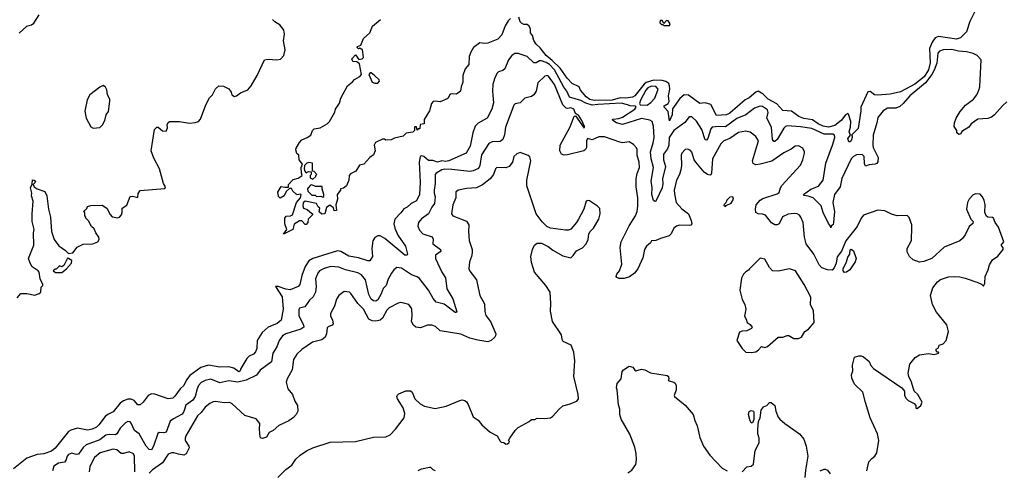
# Model space of a CAD drawing. Extents: x 2220520 to 2384350, y 721165 to 893491.
# Tile 29 of 256: x 2236230 to 2245012, y 767639 to 771653. Entities that reach past the tile are written whole.
import ezdxf

# ---------------------------------------------------------------- set-up
doc = ezdxf.new("R2010")
doc.units = 0

msp = doc.modelspace()

# ---------------------------------------------------------------- linework, layer by layer
at = {"layer": '0CON20XD'}
for points in [[(2244745, 771721.4), (2244704.1, 771635.9), (2244674.7, 771545), (2244619.7, 771490.3), (2244585, 771480.2), (2244425, 771502.7), (2244395, 771491.5), (2244368.2, 771451.8), (2244344.8, 771395), (2244350.1, 771269.9), (2244335, 771206.2), (2244295.5, 771145), (2244215, 771078.4), (2244085, 771011.4), (2243995, 770988.2), (2243885, 770980.4), (2243853.8, 770985), (2243815, 771014.4), (2243795, 771009.6), (2243731.4, 770875), (2243732, 770842), (2243707.4, 770685), (2243650, 770625), (2243655.9, 770615.9), (2243653.8, 770603.8), (2243645.3, 770574.7), (2243635, 770564.2), (2243624.5, 770564.5), (2243616.9, 770595), (2243640, 770625), (2243628, 770655), (2243640, 770695), (2243644, 770745), (2243621.7, 770811.7), (2243615, 770816.7), (2243595, 770805.8), (2243555.7, 770754.3), (2243500.7, 770710.7), (2243445, 770694.4), (2243395, 770703.8), (2243352.5, 770725), (2243301.2, 770761.2), (2243225, 770773.7), (2243180.4, 770790.4), (2243115, 770836.8), (2243034.8, 770844.8), (2242982.3, 770902.3), (2242905, 770946.4), (2242860.7, 770990.7), (2242815, 771016.9), (2242795, 771008.8), (2242735, 770957.1), (2242700.2, 770939.7), (2242565, 770820), (2242534.6, 770804.6), (2242445, 770800), (2242395, 770898), (2242345, 770911.2), (2242295, 770905.7), (2242195, 770981.2), (2242155, 770983.5), (2242118.8, 770951.2), (2242052.3, 770857.7), (2242048.8, 770805), (2242025, 770753.3), (2242014.1, 770835), (2241978.5, 770875), (2241978.5, 770885), (2242013.2, 770906.7), (2242022, 770925), (2242015.9, 770975), (2242027, 771033), (2242024.8, 771064.8), (2242018.2, 771085), (2241992.3, 771102.3), (2241960.7, 771110.7), (2241885.7, 771114.3), (2241817.3, 771092.7), (2241800.2, 771079.8), (2241715.3, 770975), (2241695, 770963.1), (2241635.1, 770954.9), (2241585, 770956.6), (2241515, 770936.9), (2241354.4, 770934.4), (2241315, 770942.8), (2241281.6, 770965), (2241231.2, 771025), (2241219.4, 771055), (2241157.8, 771085), (2241111.6, 771131.6)], [(2236225.7, 771534.3), (2236293.3, 771595), (2236335, 771607.5), (2236355, 771622), (2236403, 771697)], [(2236354.5, 769755.5), (2236358, 769785), (2236341.4, 769855), (2236340, 769925), (2236351.2, 770035), (2236336.2, 770085), (2236337.7, 770107.7), (2236326.2, 770155), (2236341.7, 770188.3), (2236345, 770226.7), (2236360, 770225), (2236370, 770215), (2236365, 770200), (2236350, 770185), (2236360, 770165), (2236385, 770146.2), (2236453.6, 770123.6), (2236472, 770085), (2236485.6, 769965), (2236505.6, 769895), (2236513.8, 769765), (2236536.7, 769695), (2236577.8, 769637.8), (2236637.9, 769597.9), (2236665, 769570), (2236705, 769577.5), (2236743.6, 769626.4), (2236795, 769652.5), (2236883, 769657), (2236927.5, 769675), (2236937.5, 769695), (2236937, 769717), (2236910, 769755), (2236895, 769790), (2236870.7, 769810.7), (2236845, 769860), (2236820, 769885), (2236820, 769895), (2236810, 769905), (2236810, 769935), (2236800, 769945), (2236828.3, 769971.7), (2236835, 769990), (2236865, 769996.7), (2236965, 770000), (2237006.7, 769975), (2237036.4, 769916.4), (2237055, 769897.5), (2237105, 769887.5), (2237120, 769895), (2237136.7, 769915), (2237143.8, 769935), (2237143.8, 769975), (2237185, 770000), (2237215, 770077.5), (2237235, 770081.2), (2237285, 770070), (2237287.5, 770105), (2237305, 770130), (2237525, 770150), (2237530, 770165), (2237513, 770193), (2237478, 770325), (2237425, 770420), (2237403.8, 770485), (2237433.3, 770675), (2237452.5, 770695), (2237465, 770696.7), (2237503.9, 770663.9), (2237535, 770660), (2237549.3, 770690.7), (2237546.7, 770715), (2237553.3, 770736.7), (2237565, 770747.5), (2237655, 770746.7), (2237745, 770730), (2237795, 770736.7), (2237825, 770747.5), (2237841.7, 770768.3), (2237890, 770895), (2237923, 770957), (2237948.8, 770985), (2237975, 771037.5), (2238005, 771062.5), (2238048.3, 771061.7), (2238095, 771037.5), (2238116.1, 771006.1), (2238122.5, 770985), (2238145, 770970), (2238165, 770973.3), (2238199.3, 771000.7), (2238265, 771028.8), (2238295, 771063.3), (2238346.7, 771155), (2238414.1, 771295.9), (2238445, 771300), (2238524.1, 771294.1), (2238555, 771301.2), (2238586, 771335), (2238598.1, 771385), (2238583.8, 771463.8), (2238591.3, 771525), (2238585, 771559.2), (2238552, 771605), (2238504.4, 771634.4), (2238483.8, 771655)], [(2240607.3, 771662.7), (2240585.8, 771644.2), (2240561.3, 771598.7), (2240531.2, 771518.8), (2240495, 771479.2), (2240405, 771442.5), (2240375, 771440), (2240335, 771447.5), (2240277.5, 771405), (2240253.3, 771365), (2240240, 771325), (2240235.8, 771255), (2240203.3, 771215), (2240183.3, 771155), (2240183.3, 771095), (2240166.2, 771055), (2240160, 771015), (2240125, 770990), (2240077, 770993), (2240065, 770987.5), (2240052.5, 770955), (2240041.7, 770948.3), (2239979.3, 770920.7), (2239935, 770927.5), (2239917, 770923), (2239903.8, 770906.2), (2239885, 770842.5), (2239837.5, 770765), (2239837.5, 770725), (2239801.7, 770718.3), (2239800, 770685), (2239795, 770680), (2239785, 770680), (2239775, 770670), (2239768.3, 770698.3), (2239755, 770700), (2239750, 770695), (2239750, 770665), (2239735, 770650), (2239678.3, 770641.7), (2239650, 770615), (2239573, 770597), (2239543, 770583), (2239495, 770580), (2239485, 770590), (2239465, 770590), (2239402.3, 770557.7), (2239390, 770535), (2239401.2, 770485), (2239385, 770450), (2239354, 770426), (2239300, 770365), (2239261.7, 770358.3), (2239227.5, 770305), (2239180.5, 770279.5), (2239168.8, 770265), (2239166.4, 770223.6), (2239145, 770172.5), (2239116.7, 770153.3), (2239090, 770145), (2239090, 770135), (2239062.5, 770095), (2239063.3, 770055), (2239050, 770005), (2239055, 769952.5), (2239035, 769950), (2239028.3, 769978.3), (2238995, 770000), (2238965, 769980), (2238950, 769925), (2238925, 769920), (2238901.7, 769941.7), (2238907.5, 769975), (2238892.5, 769985), (2238876.4, 770016.4), (2238775, 770036.7), (2238757, 770023), (2238753.8, 769995), (2238760, 769975), (2238795, 769963.3), (2238818.3, 769941.7), (2238840, 769925), (2238840, 769915), (2238803.3, 769875), (2238800, 769845), (2238785, 769830), (2238775, 769830), (2238745, 769860), (2238725, 769860), (2238677, 769833), (2238666.4, 769783.6), (2238583.6, 769743.6), (2238613.3, 769785), (2238593.8, 769835), (2238594, 769886), (2238606.7, 769903.3), (2238645, 769906.7), (2238662.5, 769915), (2238700, 770025), (2238733.3, 770065), (2238740, 770095), (2238735, 770100), (2238705, 770092.5), (2238695, 770097.5), (2238667.5, 770125), (2238655, 770150), (2238635, 770150), (2238607, 770123), (2238587.5, 770085), (2238552.5, 770062.5), (2238538.3, 770078.3), (2238533.6, 770116.4), (2238562.5, 770167.5), (2238595, 770160), (2238628.3, 770161.7), (2238627.5, 770185), (2238670.5, 770229.5), (2238715, 770242.5), (2238750, 770265), (2238742.5, 770285), (2238740, 770335), (2238752.5, 770365), (2238722.5, 770405), (2238720, 770445), (2238701.7, 770461.7), (2238693.3, 770495), (2238695, 770510), (2238725, 770560), (2238745, 770582.5), (2238795, 770602.5), (2238826.7, 770623.3), (2238841.2, 770665), (2238855, 770681.2), (2238910.7, 770689.3), (2238973.6, 770726.4), (2238992.5, 770745), (2239039.5, 770830.5), (2239046.2, 770855), (2239081.2, 770908.8), (2239094.4, 770955), (2239154.4, 771065), (2239199.5, 771100.5), (2239215, 771120), (2239263, 771147), (2239277.5, 771165), (2239260.7, 771260.7), (2239236.7, 771276.7), (2239201.2, 771281.2), (2239192.5, 771305), (2239225, 771340), (2239255, 771297.5), (2239285, 771303.3), (2239297.5, 771315), (2239288.3, 771388.3), (2239275, 771390), (2239265, 771400), (2239252.5, 771392.5), (2239240, 771405), (2239242.5, 771415), (2239273, 771427), (2239297.5, 771485), (2239353.6, 771536.4), (2239377.5, 771595), (2239447.5, 771655)], [(2241111.6, 771131.6), (2241049.9, 771219.9), (2240980.3, 771290.3), (2240926.5, 771335), (2240872.9, 771402.9), (2240835.7, 771435), (2240816.4, 771466.4), (2240802.9, 771512.9), (2240786.7, 771535), (2240785, 771570), (2240773.3, 771595), (2240755, 771610), (2240725, 771611.2), (2240705, 771621.2), (2240694, 771635), (2240681.2, 771675)], [(2241975, 771600), (2242025, 771602.5), (2242032.5, 771615), (2242015, 771642.5), (2242000, 771645), (2241975, 771620), (2241960, 771645), (2241942.5, 771645), (2241940, 771625), (2241955, 771610), (2241965, 771610), (2241975, 771600)], [(2245035, 770920), (2244995, 770887.1), (2244925, 770804.2), (2244896.3, 770783.7), (2244865, 770772.2), (2244775, 770767.1), (2244716, 770725), (2244693.8, 770695), (2244633.3, 770656.7), (2244622.5, 770635), (2244605, 770630), (2244586.7, 770645), (2244587, 770667), (2244563, 770703), (2244567, 770733), (2244581.2, 770775), (2244617.5, 770835), (2244665, 770890.8), (2244737.5, 770945), (2244767.5, 770985), (2244785.8, 771025), (2244794.1, 771055.9), (2244804, 771295), (2244768.8, 771335), (2244732.6, 771352.6), (2244675, 771365.6), (2244602, 771372), (2244545, 771387.1), (2244465, 771383.1), (2244435, 771371.8), (2244419.6, 771355), (2244408.5, 771265), (2244387.3, 771202.7), (2244365.9, 771164.1), (2244309.7, 771090.3), (2244169.4, 770975), (2244109.6, 770905), (2244079, 770881), (2244045, 770865.3), (2243970, 770865), (2243929.8, 770840.2), (2243885, 770781.2), (2243875, 770733.8), (2243843.2, 770625), (2243837.7, 770535), (2243841.8, 770515), (2243885.3, 770425), (2243883, 770387), (2243875, 770373.3), (2243860, 770365), (2243805, 770360), (2243775, 770348), (2243763.2, 770373.2), (2243760.5, 770435), (2243745, 770453.5), (2243692.2, 770447.8), (2243667.8, 770435), (2243647.1, 770415), (2243562.6, 770237.4), (2243546.2, 770165), (2243496.5, 770095), (2243483, 770025), (2243497, 769945), (2243488.9, 769845), (2243485, 769828.8), (2243467.5, 769812.5), (2243465, 769800), (2243462.5, 769815), (2243445, 769837.5), (2243394.6, 769934.6), (2243379.2, 769995), (2243308, 770065), (2243262, 770082), (2243226, 770086), (2243220, 770095), (2243285, 770142.1), (2243355, 770168.9), (2243396.9, 770225), (2243419.5, 770375), (2243479.1, 770535), (2243498.9, 770605), (2243498, 770625), (2243482.2, 770632.2), (2243403.9, 770633.9), (2243295, 770683.9), (2243195, 770699.2), (2243075, 770708.2), (2243058.7, 770701.3), (2243045, 770685.6), (2242985, 770585.6), (2242965, 770568.6), (2242955, 770569.2), (2242945.4, 770585.4), (2242935.8, 770695), (2242892.1, 770775), (2242905.3, 770825), (2242898.7, 770848.7), (2242855, 770880), (2242835, 770883.3), (2242815, 770878.2), (2242785, 770864), (2242705, 770806.3), (2242625, 770774.2), (2242525, 770697.6), (2242465, 770701.8), (2242406.9, 770695), (2242395, 770680.6), (2242366.1, 770595), (2242355, 770580.8), (2242343.9, 770583.9), (2242312.4, 770675), (2242265, 770748.2), (2242225, 770788.1), (2242201.3, 770788.7), (2242163.1, 770736.9), (2242064.1, 770665), (2242022.6, 770605), (2242020.8, 770535), (2242006.5, 770503.5), (2241970.5, 770455), (2241973, 770405), (2241989.8, 770345), (2241964.3, 770235), (2241965, 770192.5), (2241959.8, 770155), (2241905, 770035.8), (2241895, 770033.9), (2241883.5, 770043.5), (2241867.4, 770095), (2241870.2, 770155), (2241861, 770215), (2241882.6, 770335), (2241862.1, 770415), (2241854.8, 770475.2), (2241881.2, 770555), (2241890, 770605), (2241881.4, 770705), (2241871.4, 770745), (2241848.9, 770758.9), (2241775, 770772.4), (2241605, 770718.7), (2241554, 770735), (2241518.8, 770755), (2241516.7, 770765), (2241522.6, 770767.4), (2241575, 770773.6), (2241605, 770783.8), (2241716.7, 770855), (2241728.8, 770875), (2241722, 770882), (2241675, 770885.4), (2241650.8, 770895), (2241595, 770908.5), (2241385, 770899), (2241335, 770890.2), (2241278.2, 770908.2), (2241235, 770932.1), (2241133.6, 770963.6), (2241110.9, 771015), (2241083, 771053), (2241000.7, 771205), (2240955, 771253.2), (2240925, 771272.6), (2240885, 771286.1), (2240864.8, 771285.2), (2240835, 771269.2), (2240815, 771269.6), (2240755, 771324.6), (2240675, 771352.9), (2240645, 771350.8), (2240618.8, 771335), (2240588.6, 771295), (2240557.5, 771215), (2240539.8, 771200.2), (2240501.2, 771188.8), (2240486.3, 771173.7), (2240464.1, 771125.9), (2240450, 771075), (2240446.4, 771015), (2240450.6, 770980.6), (2240457.2, 770912.8), (2240442.2, 770855), (2240399.2, 770775), (2240318.5, 770731.5), (2240291.8, 770705), (2240270.9, 770645), (2240248.5, 770525), (2240210.8, 770465), (2240057.1, 770395), (2240028.8, 770391.2), (2239995, 770396.6), (2239955, 770384.5), (2239915, 770398.5), (2239875, 770397.8), (2239834.4, 770435), (2239815, 770440.9), (2239803.1, 770435), (2239791.9, 770385), (2239800.6, 770205), (2239795.2, 770095), (2239770.2, 770039.8), (2239721.1, 770015), (2239687.1, 769982.9), (2239655, 769968.2), (2239628.9, 769931.1), (2239575.6, 769875), (2239565.6, 769834.4), (2239576.2, 769795), (2239603.8, 769735), (2239672, 769635), (2239689.2, 769565), (2239685.7, 769554.3), (2239665, 769555.7), (2239487.3, 769705), (2239445, 769727.3), (2239425, 769728.5), (2239398.1, 769711.9), (2239378.3, 769681.7), (2239372.1, 769615), (2239375.7, 769545), (2239352.5, 769505), (2239335, 769504.4), (2239250.7, 769530.7), (2239165, 769546.1), (2239095, 769587.7), (2239065, 769595.4), (2238845, 769526.6), (2238810, 769505), (2238774.8, 769455.2), (2238745.3, 769375), (2238727.9, 769295), (2238712.4, 769277.6), (2238642.6, 769247.4), (2238605, 769252), (2238534.7, 769275.3), (2238510.8, 769275), (2238571.2, 769185), (2238579.3, 769075), (2238562.7, 768977.3), (2238525, 768946.9), (2238445, 768913.2), (2238392.7, 768867.3), (2238349.2, 768795), (2238343.6, 768725), (2238334.4, 768695), (2238315.8, 768675), (2238275.3, 768654.7), (2238255.6, 768635), (2238201.9, 768545), (2238195, 768523.8), (2238185, 768516), (2238139.4, 768549.4), (2238095, 768560.7), (2238015, 768557.1), (2237915, 768575.4), (2237845, 768556.2)], [(2243698.9, 769811.1), (2243597, 769683), (2243560.3, 769589.7), (2243520.1, 769539.9), (2243513.1, 769485), (2243495, 769443.6), (2243475, 769423.1), (2243435, 769425.8), (2243385, 769442), (2243359.8, 769469.8), (2243312.5, 769565), (2243245, 769657.5), (2243228.9, 769715), (2243216.4, 769845), (2243197.8, 769895), (2243185, 769912.5), (2243165, 769922.9), (2243136.6, 769926.6), (2243085, 769919.4), (2243033.2, 769896.8), (2243005, 769834.2), (2242985, 769824.4), (2242965, 769826.9), (2242934.7, 769844.7), (2242880.9, 769910.9), (2242855, 769920.8), (2242815, 769923.3), (2242796.4, 769936.4), (2242792, 769965), (2242798.5, 770005), (2242835, 770045.6), (2242858.4, 770061.6), (2242985, 770100.8), (2243005, 770113.8), (2243015.8, 770155), (2243027.5, 770175), (2243195, 770356.2), (2243215.7, 770405), (2243228.8, 770465), (2243230, 770475), (2243215, 770507.5), (2243175, 770530), (2243145, 770526), (2243110, 770500), (2243045, 770467.5), (2242937.4, 770392.6), (2242835.3, 770364.7), (2242795, 770360.8), (2242771.6, 770371.6), (2242764.7, 770395), (2242818.8, 770575), (2242795, 770612), (2242745, 770650.8), (2242705, 770661.4), (2242641.4, 770648.6), (2242565, 770595.4), (2242509.2, 770575), (2242482.3, 770547.7), (2242409.5, 770415), (2242400.5, 770285), (2242395, 770272), (2242385, 770267.1), (2242365, 770272.9), (2242335, 770294.5), (2242260, 770385), (2242245.7, 770405.7), (2242225, 770472.5), (2242210.5, 770490.5), (2242185, 770500), (2242165, 770498), (2242134.5, 770465.5), (2242129.2, 770445), (2242132.9, 770355), (2242126.7, 770315), (2242115.6, 770275), (2242088.1, 770225), (2242068.5, 770135), (2242070.6, 770100.6), (2242085.7, 770025), (2242135, 769968.1), (2242194, 769925), (2242218.8, 769865), (2242223.3, 769835), (2242216.1, 769823.9), (2242200.7, 769819.3), (2242115, 769822), (2242087.5, 769815), (2242065, 769796.7), (2242040.8, 769745), (2242022.6, 769727.4), (2241945.4, 769704.6), (2241905, 769685.8), (2241865, 769682.5), (2241856.7, 769665), (2241821.2, 769635), (2241802.5, 769605), (2241788.7, 769531.3), (2241742, 769435), (2241714.4, 769395.6), (2241667.9, 769362.1), (2241621.7, 769348.3), (2241577, 769347), (2241556, 769356), (2241551.2, 769365), (2241556.2, 769385), (2241578.8, 769415), (2241600.8, 769475), (2241586.5, 769625), (2241593.5, 769675), (2241665, 769816), (2241721.1, 769905), (2241736.5, 769945), (2241744.5, 769995), (2241743.6, 770065), (2241728.9, 770165), (2241729.2, 770235), (2241738.1, 770281.9), (2241758.9, 770335), (2241754.6, 770385), (2241738.5, 770445), (2241736.9, 770496.9), (2241730.3, 770510.3), (2241705, 770540), (2241665, 770566), (2241605, 770556.2), (2241581.4, 770561.4), (2241445, 770609.5), (2241395, 770609.4), (2241335.9, 770584.1), (2241295, 770593.3), (2241283.8, 770575), (2241284, 770515), (2241275, 770496.7), (2241260, 770485), (2241115, 770448), (2241085, 770446.7), (2241063.3, 770455), (2241046.2, 770485), (2241051.4, 770535), (2241140.3, 770699.7), (2241175, 770793.3), (2241187.5, 770797.5), (2241265, 770687.5), (2241267.7, 770702.3), (2241245, 770755.8), (2241213, 770803), (2241187, 770817), (2241171.4, 770855), (2241145, 770866.7), (2241115, 770861.2), (2241105, 770864.7), (2241075.2, 770895), (2241000, 771075), (2240945, 771150), (2240935, 771155.7), (2240915, 771150.8), (2240849.7, 771090.3), (2240837.5, 771015), (2240815, 770982.9), (2240795, 770969.4), (2240735, 770952.5), (2240695, 770912.9), (2240647.7, 770902.3), (2240637, 770893), (2240563.3, 770696.7), (2240553.6, 770626.3), (2240540, 770585), (2240515, 770568.6), (2240444.5, 770565.5), (2240415, 770550.8), (2240349.9, 770450.1), (2240335, 770353.3), (2240321.1, 770328.9), (2240275, 770306.2), (2240245, 770300.9), (2240085, 770317.6), (2240015, 770320.3), (2239995.3, 770314.7), (2239945, 770286.9), (2239936.9, 770275), (2239935.9, 770195), (2239926.2, 770135), (2239926.7, 770106.7), (2239936.7, 770075), (2239929.3, 770015), (2239905.9, 769984.1), (2239877.1, 769925), (2239815, 769878.9), (2239788.1, 769845), (2239780.8, 769815), (2239795, 769778.8), (2239825, 769745.8), (2239908.9, 769718.9), (2239918.2, 769698.2), (2239915.7, 769655), (2239984.3, 769605), (2239987.1, 769595), (2239980, 769585), (2239939.2, 769555), (2239937.5, 769525), (2239995.3, 769405.3), (2240027.8, 769355), (2240040.4, 769255), (2240094.1, 769165), (2240128, 769052), (2240126, 769044), (2240115, 769046.2), (2240015, 769120), (2239945, 769138), (2239918.5, 769168.5), (2239876.2, 769245), (2239795, 769346.5), (2239775, 769363.6), (2239725, 769381.2), (2239635, 769440.5), (2239595, 769445.7), (2239565.5, 769424.5), (2239545.6, 769395), (2239517.5, 769342.5), (2239498.8, 769285), (2239472.2, 769257.8), (2239455, 769211.4), (2239425, 769158.6), (2239405, 769146.2), (2239385, 769148), (2239365, 769164.4), (2239345, 769205.8), (2239313.9, 769335), (2239278.9, 769378.9), (2239245, 769398.7), (2239135, 769425.3), (2239075, 769448.5), (2239005, 769453.2), (2238945, 769437.3), (2238905.2, 769414.8), (2238888.7, 769395), (2238869.6, 769345), (2238875.3, 769275.3), (2238867.2, 769225), (2238846.4, 769183.6), (2238813.5, 769155), (2238774, 769095), (2238726.8, 769083.2), (2238718.1, 769071.9), (2238720, 769015), (2238761.8, 768935), (2238764.4, 768915), (2238737.5, 768895), (2238604, 768855), (2238575, 768835.6), (2238545.6, 768795), (2238522.2, 768737.8), (2238488.1, 768681.9), (2238475.5, 768604.5), (2238375, 768530), (2238342.4, 768487.6), (2238248.4, 768441.6), (2238175, 768422.9), (2238095, 768437.1), (2238015, 768419.1), (2237935, 768450.7), (2237885, 768439.3), (2237849.9, 768420.1), (2237825.7, 768394.3), (2237812.2, 768365), (2237796.1, 768295), (2237775, 768262.7), (2237711.3, 768218.7), (2237695, 768162.9), (2237679.7, 768140.3), (2237601.3, 768098.7), (2237573.1, 768076.9), (2237535, 767980), (2237516.6, 767973.4), (2237475, 767976.5), (2237461.8, 767968.2), (2237424.7, 767855.3), (2237405, 767822), (2237385, 767825.8), (2237357.5, 767855), (2237294.1, 767965), (2237254.7, 767995), (2237225, 768059.2), (2237215, 768069.4), (2237195, 768073.1), (2237175, 768063.1), (2237126.5, 768015), (2237097.3, 767965), (2237085.3, 767954.7), (2237028.9, 767958.9), (2236997.7, 767952.3), (2236945, 767911.2), (2236821.4, 767865), (2236796.5, 767843.5), (2236755, 767782.5), (2236735, 767779.1), (2236695, 767790.6), (2236665, 767780.6), (2236653.8, 767766.2), (2236642.6, 767727.4), (2236629, 767711), (2236575, 767703.3), (2236533.8, 767676.2), (2236523.1, 767635)], [(2239396.4, 771086.4), (2239425, 771087.5), (2239440, 771105), (2239436.4, 771116.4), (2239395, 771156.7), (2239365, 771180), (2239355, 771180), (2239342.5, 771165), (2239372.5, 771095), (2239396.4, 771086.4)], [(2236885, 770688), (2236945, 770693.8), (2236968, 770715), (2236990.8, 770755), (2237002.5, 770805), (2237020.8, 770835), (2237033.9, 770926.1), (2237033.8, 770945), (2237014.2, 770984.2), (2237007.6, 771027.6), (2236995, 771053.3), (2236975, 771066), (2236945, 771053.3), (2236857, 770983), (2236831.1, 770938.9), (2236810.9, 770839.1), (2236823.8, 770775), (2236865, 770700), (2236885, 770688)], [(2241825, 770891.9), (2241860, 770915), (2241895.5, 770955), (2241924.4, 771035), (2241905, 771058.7), (2241865, 771060), (2241833.2, 771045), (2241815, 771024.6), (2241767.1, 770935), (2241759.2, 770905), (2241762.5, 770895), (2241825, 770891.9)], [(2238532, 767575), (2238605, 767646.2), (2238657.5, 767685), (2238691.7, 767738.3), (2238730, 767775), (2238787.3, 767812.7), (2238845, 767838.5), (2238999.1, 767890.9), (2239225, 767894.2), (2239385, 767933.8), (2239495, 767936.7), (2239535, 767956.2), (2239582, 768005), (2239660, 768105), (2239663.9, 768146.1), (2239650.8, 768195), (2239600.8, 768275), (2239594.2, 768295), (2239595.8, 768305), (2239610.7, 768320.7), (2239675, 768346.5), (2239716.5, 768346.5), (2239730, 768335), (2239755, 768276.2), (2239801.1, 768231.1), (2239840.7, 768210.7), (2239935, 768188.1), (2240035, 768210), (2240155, 768262), (2240175, 768266), (2240199.5, 768259.5), (2240215, 768250), (2240230, 768225), (2240275, 768116.7), (2240320, 768085), (2240351.2, 768045), (2240425, 767980), (2240487.5, 767945), (2240515, 767897.5), (2240525, 767890), (2240547, 767887), (2240565, 767873.3), (2240580, 767875), (2240592.5, 767885), (2240597.5, 767895), (2240590, 767905), (2240600, 767925), (2240650, 767995), (2240675, 768020), (2240775, 768072.5), (2240795, 768092.5), (2240825, 768092.5), (2240845, 768102.5), (2240915, 768100), (2240965, 768107.5), (2240983, 768117), (2241042.5, 768185), (2241075, 768212.5), (2241132, 768228), (2241200, 768255), (2241212.5, 768275), (2241210, 768315), (2241170.8, 768475), (2241180, 768615), (2241172.7, 768692.7), (2241148.8, 768755), (2241077.7, 768787.7), (2241068.8, 768805), (2241062, 768845), (2240983.3, 768965), (2240964.3, 769055.7), (2240968, 769125), (2240960, 769225), (2240923.3, 769285), (2240822, 769405), (2240795, 769490), (2240788.8, 769545), (2240803.3, 769605), (2240822.5, 769645), (2240845, 769662.5), (2240865, 769663.3), (2240885, 769662.5), (2240943.6, 769633.6), (2240985, 769598.8), (2241075, 769548.8), (2241145, 769532), (2241167.7, 769552.3), (2241196.1, 769593.9), (2241248.8, 769621.2), (2241281.2, 769655), (2241298.8, 769695), (2241307.5, 769745), (2241317.5, 769765), (2241348.8, 769795), (2241394, 769875), (2241406, 769925), (2241405, 769970), (2241383, 769993), (2241310.7, 770040.7), (2241295, 770042.5), (2241283.3, 770035), (2241262, 769965), (2241214, 769875), (2241196, 769845), (2241145, 769786), (2241125, 769777.5), (2241098.3, 769778.3), (2240965, 769796), (2240930.9, 769810.9), (2240890.9, 769850.9), (2240837.5, 769925), (2240753.4, 770173.4), (2240751.9, 770225), (2240789.2, 770395), (2240780.7, 770430.7), (2240764, 770444), (2240695, 770470), (2240665, 770459.2), (2240638.6, 770435), (2240624.4, 770385), (2240595, 770345.7), (2240566.8, 770333.2), (2240484.5, 770335.5), (2240474.2, 770325), (2240454.7, 770275.3), (2240425.4, 770234.6), (2240358.9, 770181.1), (2240305, 770153.8), (2240215, 770149.5), (2240144.4, 770135.6), (2240121.2, 770118.8), (2240121.1, 770065), (2240092.5, 770005), (2240080, 769925), (2240094.5, 769904.5), (2240215, 769857.5), (2240237.1, 769825), (2240232, 769765), (2240239.2, 769685), (2240264.2, 769605), (2240265.8, 769575), (2240260.8, 769545), (2240240.8, 769495), (2240236.2, 769435), (2240245, 769413.3), (2240304, 769335), (2240320, 769265), (2240334, 769195), (2240375, 769122.5), (2240378.2, 769055), (2240387.9, 769017.9), (2240429.4, 768965), (2240476, 768855), (2240474.1, 768835.9), (2240466.2, 768825), (2240435, 768796), (2240405.8, 768784.2), (2240317.3, 768797.3), (2240245, 768817.1), (2240165, 768853.1), (2239980.7, 768880.7), (2239938.8, 768918.8), (2239905, 768933), (2239868.1, 768931.9), (2239805, 768908.7), (2239763.9, 768913.9), (2239742.7, 768932.7), (2239724.4, 768965), (2239731.1, 769015), (2239727.9, 769077.9), (2239700, 769115), (2239655, 769129.2), (2239625, 769132.5), (2239605, 769127.5), (2239525, 769085.6), (2239505, 769064.2), (2239465, 768994.4), (2239443.5, 768976.5), (2239405, 768968.4), (2239375, 768970.9), (2239344.8, 768984.8), (2239295, 769073.3), (2239245.6, 769125), (2239184.3, 769214.3), (2239170, 769225), (2239125, 769231.2), (2239075, 769196.2), (2239056.8, 769163.2), (2239037.8, 769102.2), (2239003.1, 769035), (2239002.5, 769015), (2239019.6, 768975), (2239025, 768942.5), (2239018.2, 768931.8), (2238982, 768918), (2238972.2, 768907.8), (2238966.5, 768855), (2238953.3, 768825), (2238925, 768800.9), (2238840.9, 768779.1), (2238745, 768714.4), (2238703.1, 768675), (2238670.6, 768625), (2238659.4, 768535), (2238614.2, 768455), (2238606.2, 768425), (2238620, 768365), (2238664.3, 768314.3), (2238683.1, 768255), (2238706.3, 768216.3), (2238710.4, 768165), (2238696.2, 768135), (2238671.9, 768108.1), (2238630.9, 768079.1), (2238541.6, 768038.4), (2238491.9, 767995), (2238454.2, 767975), (2238432.5, 767935), (2238395, 767923.3), (2238384.6, 767924.6), (2238374.5, 767935), (2238369.4, 768005), (2238372.9, 768055), (2238338.9, 768098.9), (2238236.8, 768126.8), (2238125, 768230.8), (2238105, 768242.9), (2238055, 768239.5), (2237976.9, 768253.1), (2237955, 768248.6), (2237925, 768234.2), (2237885, 768200), (2237849.4, 768155), (2237815, 768124.3), (2237713.1, 767945), (2237705.6, 767925), (2237706.9, 767905), (2237738.5, 767855), (2237741.9, 767838.1), (2237714.4, 767785.6), (2237695, 767773.1), (2237647.5, 767782.5), (2237605, 767795.4), (2237585, 767795.5), (2237555, 767781.4), (2237504.8, 767705.2), (2237415, 767643.9), (2237385.4, 767615)], [(2238845, 770232.5), (2238870, 770255), (2238870, 770265), (2238880, 770275), (2238855, 770300), (2238840, 770305), (2238840, 770375), (2238808.3, 770381.7), (2238790, 770375), (2238770, 770355), (2238767.5, 770325), (2238773, 770303), (2238785, 770290), (2238805, 770300), (2238828.3, 770298.3), (2238830, 770275), (2238820, 770265), (2238820, 770245), (2238845, 770232.5)], [(2238935, 770072.5), (2238941.7, 770078.3), (2238942.5, 770095), (2238927.5, 770145), (2238928.3, 770168.3), (2238867, 770167), (2238835, 770182.5), (2238825, 770180), (2238802.5, 770155), (2238797.5, 770145), (2238800, 770125), (2238835, 770090), (2238865, 770090), (2238878.3, 770078.3), (2238915, 770080), (2238935, 770072.5)], [(2242525, 769990), (2242531.7, 769998.3), (2242575, 770017.5), (2242596.7, 770055), (2242590, 770075), (2242565, 770073.3), (2242537.5, 770045), (2242528.3, 770021.7), (2242510, 770005), (2242513.6, 769993.6), (2242525, 769990)], [(2243786, 767635), (2243804, 767715), (2243828.8, 767745), (2243856, 767765), (2243874, 767795), (2243891.2, 767905), (2243880, 767965), (2243814.3, 768105), (2243775, 768242.5), (2243750, 768335), (2243675, 768407.5), (2243650.7, 768460.7), (2243649.3, 768490.7), (2243660, 768525), (2243656.7, 768575), (2243675, 768646.7), (2243715, 768660), (2243735, 768658.8), (2243755, 768648.8), (2243806.8, 768606.8), (2243822.4, 768572.4), (2243845, 768546), (2244097.5, 768375), (2244120, 768345), (2244120, 768305), (2244135, 768277.5), (2244155, 768260), (2244207.5, 768235), (2244222.5, 768215), (2244221.7, 768191.7), (2244235, 768190), (2244267.5, 768215), (2244280, 768245), (2244240, 768315), (2244207.5, 768345), (2244183.3, 768425), (2244158.8, 768475), (2244153.8, 768505), (2244168, 768585), (2244216.2, 768645), (2244255, 768667.5), (2244335, 768679.2), (2244385, 768670), (2244427, 768683), (2244425, 768690), (2244410.7, 768690.7), (2244403.3, 768705), (2244405, 768717.5), (2244425, 768730), (2244430, 768755), (2244465, 768766.7), (2244493.3, 768795), (2244512.5, 768875), (2244500, 768935), (2244406.4, 769046.4), (2244372.5, 769115), (2244353.8, 769195), (2244374.2, 769265.8), (2244415, 769316.7), (2244442.3, 769337.7), (2244515, 769361.2), (2244565, 769366.7), (2244615, 769363.8), (2244661.7, 769351.7), (2244775, 769312.5), (2244807, 769297), (2244825, 769280), (2244837.5, 769305), (2244840, 769365), (2244868.8, 769425), (2244879.3, 769470.7), (2244905, 769512.5), (2244953.9, 769546.1), (2245002.5, 769605), (2245001.7, 769621.7), (2244982.5, 769645), (2245007.5, 769675), (2244958.6, 769805), (2244930, 769845), (2244913.8, 769885), (2244905, 769892), (2244865, 769892.5), (2244851.2, 769905), (2244839.3, 769939.3), (2244840, 770005), (2244831.2, 770045), (2244815, 770077.5), (2244795, 770097.5), (2244757, 770103), (2244735, 770092.5), (2244697, 770053), (2244682.5, 770025), (2244673.3, 769965), (2244713.3, 769875), (2244732.5, 769855), (2244731.7, 769838.3), (2244699.3, 769810.7), (2244663.6, 769736.4), (2244640, 769705), (2244615, 769683.8), (2244474.3, 769625.7), (2244365, 769526.2), (2244295, 769498), (2244255, 769494), (2244197.5, 769515), (2244166.7, 769545), (2244143.8, 769585), (2244144.2, 769615.8), (2244182.7, 769687.3), (2244187.1, 769805), (2244185.6, 769825), (2244161.7, 769891.7), (2244145, 769910), (2244055, 769906), (2244005, 769920.8), (2243945, 769949.2), (2243883.9, 769956.1), (2243755, 769911.2), (2243734.6, 769885.4), (2243698.9, 769811.1)], [(2236207.5, 769175), (2236240, 769215), (2236293, 769213), (2236365, 769200), (2236405, 769212.5), (2236420, 769225), (2236420.7, 769269.3), (2236437.5, 769285), (2236437.5, 769295), (2236414, 769344), (2236403.3, 769405), (2236395, 769416.7), (2236340.7, 769450.7), (2236323, 769483), (2236310, 769525), (2236356.7, 769645), (2236354.5, 769755.5)], [(2236550.7, 769400.7), (2236605, 769401.4), (2236648.5, 769435), (2236692.9, 769485), (2236695, 769506.7), (2236665, 769526.7), (2236655, 769527.5), (2236625, 769463.3), (2236605, 769452.5), (2236585, 769460), (2236555, 769430), (2236545, 769430), (2236530, 769415), (2236550.7, 769400.7)], [(2242755, 768687.5), (2242795, 768693.3), (2242819.2, 768710.8), (2242845, 768743.3), (2242875, 768733.8), (2242898.8, 768741.2), (2242995.9, 768824.1), (2243035, 768826.2), (2243075, 768841.2), (2243089.5, 768839.5), (2243134.2, 768814.2), (2243175.8, 768814.2), (2243203.3, 768825), (2243233.3, 768875), (2243263.9, 768896.1), (2243314.3, 768955.7), (2243308.7, 769058.7), (2243282.5, 769115), (2243285, 769180), (2243226, 769295), (2243150, 769415), (2243095, 769434), (2242995, 769412), (2242945, 769416.7), (2242918.8, 769445), (2242875, 769520), (2242835, 769527.5), (2242737.5, 769435), (2242729.3, 769420.7), (2242705, 769407.5), (2242685, 769387.5), (2242668.3, 769351.7), (2242653.8, 769245), (2242675, 769160), (2242696.4, 769116.4), (2242707.5, 769075), (2242693, 769013), (2242710, 768985), (2242716.7, 768955), (2242745, 768938.8), (2242763.3, 768915), (2242757.3, 768902.7), (2242715, 768880.8), (2242675, 768879.4), (2242649.2, 768870.8), (2242626.7, 768795), (2242672.5, 768725), (2242705, 768690), (2242755, 768687.5)], [(2243585, 769402), (2243575, 769416.2), (2243573, 769435), (2243602.7, 769495), (2243615, 769538.6), (2243632.7, 769565), (2243636, 769604), (2243645, 769610), (2243665.8, 769595), (2243691.2, 769525), (2243680, 769495), (2243634.5, 769425.5), (2243605, 769404), (2243585, 769402)], [(2241655, 767615.8), (2241689.7, 767640.3), (2241725, 767690), (2241732, 767735), (2241727.5, 767787.5), (2241715.8, 767845.8), (2241671.7, 767961.7), (2241593.8, 768095), (2241583.8, 768135), (2241583.3, 768185), (2241571.7, 768221.7), (2241560, 768355), (2241553.3, 768375), (2241558.3, 768411.7), (2241593.3, 768455), (2241602, 768518), (2241615, 768533.3), (2241665, 768566.2), (2241698.3, 768558.3), (2241715, 768530), (2241725, 768523.8), (2241775, 768541.2), (2241805, 768533.3), (2241855, 768507.5), (2242005, 768482.5), (2242017.5, 768475), (2242020, 768455), (2242012.5, 768445), (2242020, 768435), (2242065, 768423.8), (2242076.7, 768415), (2242085.8, 768395.8), (2242086, 768355), (2242066.7, 768305), (2242070, 768295), (2242165, 768220), (2242238, 768135), (2242251.2, 768081.2), (2242270.8, 768035), (2242295, 767932.5), (2242329.4, 767855), (2242383.8, 767773.8), (2242495, 767658.8), (2242540, 767635)], [(2237845, 768556.2), (2237747.5, 768485), (2237718.7, 768445), (2237693.6, 768395), (2237660.9, 768365), (2237615, 768298.9), (2237595, 768281.8), (2237555, 768274.7), (2237435, 768317.2), (2237405, 768320.9), (2237375, 768305.7), (2237332, 768245), (2237305, 768222.9), (2237285, 768222.5), (2237250, 768260), (2237225, 768272.7), (2237195, 768272.2), (2237155, 768259.1), (2237125, 768236.4), (2237065, 768158.9), (2237015, 768136.5), (2236991.5, 768118.5), (2236936.4, 768043.6), (2236915.3, 768024.7), (2236875, 768006.5), (2236835, 767997.8), (2236745, 768013.3), (2236685, 767996.9), (2236665, 767985.6), (2236547.8, 767835), (2236515, 767810), (2236446.7, 767785), (2236385, 767780), (2236295, 767747.3), (2236175, 767652.2)], [(2242673.8, 767625), (2242715, 767668.8), (2242755, 767676.2), (2242775, 767692.5), (2242790.6, 767815), (2242824.2, 767885), (2242824, 767925), (2242813, 767963), (2242813.2, 768006.8), (2242818.8, 768075), (2242834.1, 768105.9), (2242844.3, 768175), (2242865, 768203.3), (2242892.5, 768215), (2242917.5, 768242.5), (2242933, 768243), (2242965, 768217.5), (2242973.3, 768165), (2242995, 768112.5), (2243008.8, 768095), (2243053.8, 768055), (2243184.3, 767964.3), (2243222.5, 767915), (2243244, 767855), (2243258, 767765), (2243238.3, 767641.7), (2243233.3, 767575)], [(2242765, 768061.2), (2242755, 768061.2), (2242745, 768080), (2242728.9, 768135), (2242735, 768162.5), (2242755, 768172.5), (2242773.8, 768165), (2242776.9, 768155), (2242778, 768092), (2242765, 768061.2)], [(2237256.8, 767625), (2237253.8, 767763.8), (2237245.6, 767785), (2237205, 767804.4), (2237155, 767789.1), (2237135, 767790), (2237095, 767820), (2237065, 767828.7), (2236946.3, 767793.7), (2236896.9, 767753.1), (2236856.4, 767673.6), (2236850, 767625)], [(2239783.6, 767636.4), (2239815, 767653.3), (2239885, 767667.5), (2239895, 767667.5), (2239915, 767647.5), (2239935, 767637.5)], [(2243370, 767635), (2243405, 767648.8), (2243415, 767650), (2243435, 767640), (2243458.3, 767608.3)]]:
    msp.add_lwpolyline(points, dxfattribs=at)

doc.saveas('drawing.dxf')
